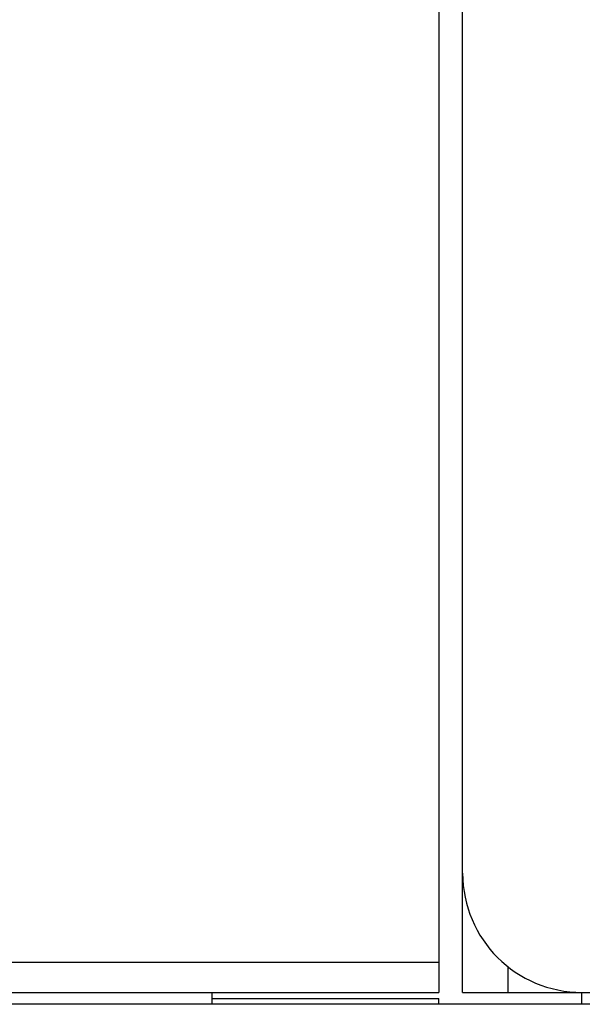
# Model space of a CAD drawing. Header units: millimetres. Extents: x 196 to 794, y 103 to 1299.
# Tile 3 of 9: x 581 to 628, y 651 to 733. Entities that reach past the tile are written whole.
import ezdxf

# ---------------------------------------------------------------- set-up
doc = ezdxf.new("R2010")
doc.units = ezdxf.units.MM
doc.header["$LTSCALE"] = 90.945372
doc.layers.get('0').update_dxf_attribs({"linetype": 'CONTINUOUS'})

msp = doc.modelspace()

# ---------------------------------------------------------------- linework, layer by layer
at = {"color": 7, "linetype": 'Continuous'}
for p, q in [((615.955, 790.315), (615.955, 651.815)), ((617.955, 651.815), (617.955, 790.315)), ((615.955, 654.315), (203.955, 654.315)), ((621.755, 653.969), (621.755, 651.815)), ((205.955, 651.815), (615.955, 651.815)), ((596.955, 650.815), (596.955, 651.815)), ((596.955, 651.315), (615.955, 651.315)), ((615.955, 650.815), (615.955, 651.315)), ((617.955, 651.815), (665.705, 651.815)), ((627.955, 650.815), (627.955, 651.815)), ((786.955, 650.815), (205.955, 650.815))]:
    msp.add_line(p, q, dxfattribs=at)
msp.add_arc((627.955, 661.815), 10, 180, 270, dxfattribs=at)

doc.saveas('drawing.dxf')
